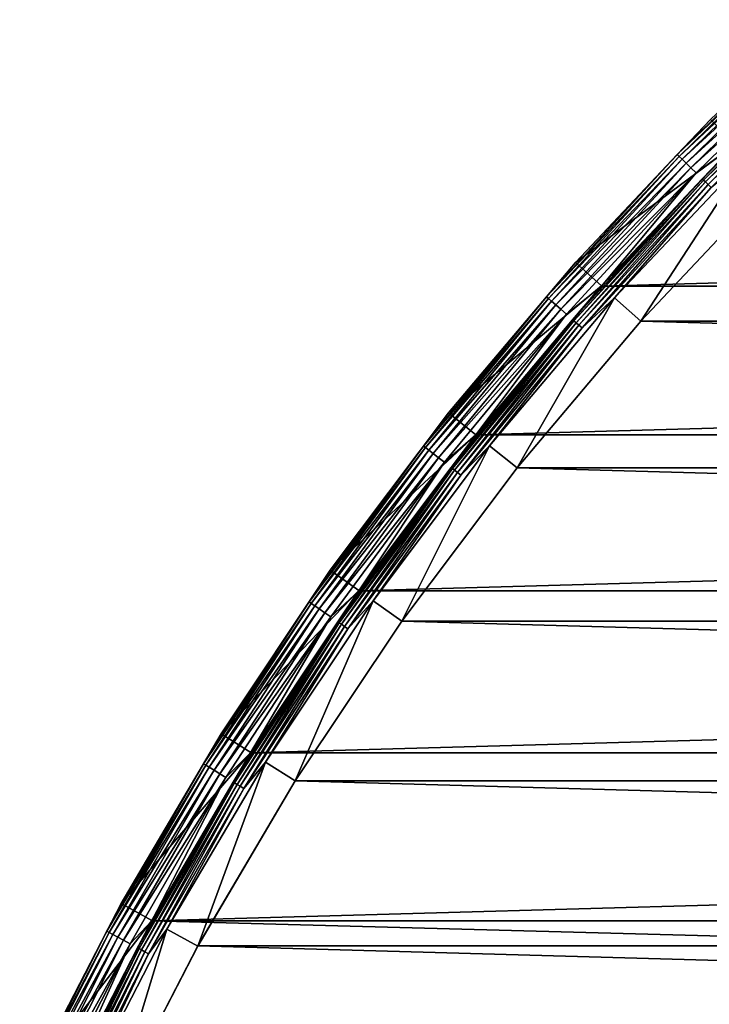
# Model space of a CAD drawing. Header units: millimetres. Extents: x -100 to 100, y -64 to 136.
# Tile 7 of 256: x -90 to -71, y 81 to 109. Entities that reach past the tile are written whole.
import ezdxf

# ---------------------------------------------------------------- set-up
doc = ezdxf.new("R2010")
doc.units = ezdxf.units.MM
doc.header["$LTSCALE"] = 159.143519
for name, color, linetype in [('393', 7, 'CONTINUOUS'), ('395', 7, 'CONTINUOUS'), ('397', 7, 'CONTINUOUS'), ('398', 7, 'CONTINUOUS'), ('399', 7, 'CONTINUOUS'), ('401', 7, 'CONTINUOUS'), ('403', 7, 'CONTINUOUS'), ('407', 7, 'CONTINUOUS'), ('408', 7, 'CONTINUOUS')]:
    doc.layers.add(name, color=color, linetype=linetype)

msp = doc.modelspace()

# ---------------------------------------------------------------- linework, layer by layer
at = {"layer": '393', "color": 7, "linetype": 'CONTINUOUS', "true_color": 0xaaaaaa}
for points in [[(-73.448, 101.433, 44.7), (-69.652, 105.448, 44.7), (-72.701, 100.768, 44.7), (-73.448, 101.433, 44.7)], [(-72.701, 100.768, 44.7), (-69.652, 105.448, 44.7), (-68.943, 104.743, 44.7), (-72.701, 100.768, 44.7)], [(-77.013, 97.211, 44.7), (-73.448, 101.433, 44.7), (-76.23, 96.589, 44.7), (-77.013, 97.211, 44.7)], [(-76.23, 96.589, 44.7), (-73.448, 101.433, 44.7), (-72.701, 100.768, 44.7), (-76.23, 96.589, 44.7)], [(-80.335, 92.796, 44.7), (-77.013, 97.211, 44.7), (-79.518, 92.219, 44.7), (-80.335, 92.796, 44.7)], [(-79.518, 92.219, 44.7), (-77.013, 97.211, 44.7), (-76.23, 96.589, 44.7), (-79.518, 92.219, 44.7)], [(-83.404, 88.202, 44.7), (-80.335, 92.796, 44.7), (-82.556, 87.672, 44.7), (-83.404, 88.202, 44.7)], [(-82.556, 87.672, 44.7), (-80.335, 92.796, 44.7), (-79.518, 92.219, 44.7), (-82.556, 87.672, 44.7)], [(-86.212, 83.443, 44.7), (-83.404, 88.202, 44.7), (-85.335, 82.962, 44.7), (-86.212, 83.443, 44.7)], [(-85.335, 82.962, 44.7), (-83.404, 88.202, 44.7), (-82.556, 87.672, 44.7), (-85.335, 82.962, 44.7)], [(-88.747, 78.534, 44.7), (-86.212, 83.443, 44.7), (-87.845, 78.104, 44.7), (-88.747, 78.534, 44.7)], [(-87.845, 78.104, 44.7), (-86.212, 83.443, 44.7), (-85.335, 82.962, 44.7), (-87.845, 78.104, 44.7)]]:
    msp.add_3dface(points, dxfattribs=at)
at = {"layer": '395', "color": 7, "linetype": 'CONTINUOUS', "true_color": 0xaaaaaa}
for points in [[(-74.564, 102.435, 37.7), (-70.711, 106.511, 37.7), (-70.003, 105.804, 37.7), (-74.564, 102.435, 37.7)], [(-73.819, 101.768, 37.7), (-74.564, 102.435, 37.7), (-70.003, 105.804, 37.7), (-73.819, 101.768, 37.7)], [(-78.183, 98.149, 37.7), (-74.564, 102.435, 37.7), (-73.819, 101.768, 37.7), (-78.183, 98.149, 37.7)], [(-77.401, 97.525, 37.7), (-78.183, 98.149, 37.7), (-73.819, 101.768, 37.7), (-77.401, 97.525, 37.7)], [(-81.556, 93.667, 37.7), (-78.183, 98.149, 37.7), (-77.401, 97.525, 37.7), (-81.556, 93.667, 37.7)], [(-80.74, 93.089, 37.7), (-81.556, 93.667, 37.7), (-77.401, 97.525, 37.7), (-80.74, 93.089, 37.7)], [(-84.672, 89.003, 37.7), (-81.556, 93.667, 37.7), (-80.74, 93.089, 37.7), (-84.672, 89.003, 37.7)], [(-83.826, 88.471, 37.7), (-84.672, 89.003, 37.7), (-80.74, 93.089, 37.7), (-83.826, 88.471, 37.7)], [(-87.522, 84.172, 37.7), (-84.672, 89.003, 37.7), (-83.826, 88.471, 37.7), (-87.522, 84.172, 37.7)], [(-86.647, 83.688, 37.7), (-87.522, 84.172, 37.7), (-83.826, 88.471, 37.7), (-86.647, 83.688, 37.7)], [(-90.097, 79.188, 37.7), (-87.522, 84.172, 37.7), (-86.647, 83.688, 37.7), (-90.097, 79.188, 37.7)], [(-89.196, 78.755, 37.7), (-90.097, 79.188, 37.7), (-86.647, 83.688, 37.7), (-89.196, 78.755, 37.7)]]:
    msp.add_3dface(points, dxfattribs=at)
at = {"layer": '397', "color": 7, "linetype": 'CONTINUOUS', "true_color": 0xaaaaaa}
for points in [[(-70.006, 105.801, 45.7), (-73.821, 101.766, 45.7), (70.006, 105.801, 45.7), (-70.006, 105.801, 45.7)], [(70.006, 105.801, 45.7), (-73.821, 101.766, 45.7), (73.821, 101.766, 45.7), (70.006, 105.801, 45.7)], [(-73.821, 101.766, 45.7), (-77.404, 97.523, 45.7), (73.821, 101.766, 45.7), (-73.821, 101.766, 45.7)], [(73.821, 101.766, 45.7), (-77.404, 97.523, 45.7), (77.404, 97.523, 45.7), (73.821, 101.766, 45.7)], [(-77.404, 97.523, 45.7), (-80.743, 93.085, 45.7), (77.404, 97.523, 45.7), (-77.404, 97.523, 45.7)], [(77.404, 97.523, 45.7), (-80.743, 93.085, 45.7), (80.743, 93.085, 45.7), (77.404, 97.523, 45.7)], [(-80.743, 93.085, 45.7), (-83.828, 88.468, 45.7), (80.743, 93.085, 45.7), (-80.743, 93.085, 45.7)], [(80.743, 93.085, 45.7), (-83.828, 88.468, 45.7), (83.828, 88.468, 45.7), (80.743, 93.085, 45.7)], [(-83.828, 88.468, 45.7), (-86.649, 83.684, 45.7), (83.828, 88.468, 45.7), (-83.828, 88.468, 45.7)], [(83.828, 88.468, 45.7), (-86.649, 83.684, 45.7), (86.649, 83.684, 45.7), (83.828, 88.468, 45.7)], [(-89.198, 78.751, 45.7), (0, 81.35, 45.7), (-86.649, 83.684, 45.7), (-89.198, 78.751, 45.7)], [(-86.649, 83.684, 45.7), (0, 81.35, 45.7), (86.649, 83.684, 45.7), (-86.649, 83.684, 45.7)], [(-1.609, 81.253, 45.7), (0, 81.35, 45.7), (-89.198, 78.751, 45.7), (-1.609, 81.253, 45.7)]]:
    msp.add_3dface(points, dxfattribs=at)
at = {"layer": '398', "color": 7, "linetype": 'CONTINUOUS', "true_color": 0xaaaaaa}
for points in [[(-73.819, 101.768, 37.7), (-70.003, 105.804, 37.7), (-73.819, 101.768, 44.2), (-73.819, 101.768, 37.7)], [(-73.819, 101.768, 44.2), (-70.003, 105.804, 37.7), (-70.004, 105.804, 44.2), (-73.819, 101.768, 44.2)], [(-77.401, 97.525, 37.7), (-73.819, 101.768, 37.7), (-77.401, 97.525, 44.2), (-77.401, 97.525, 37.7)], [(-77.401, 97.525, 44.2), (-73.819, 101.768, 37.7), (-73.819, 101.768, 44.2), (-77.401, 97.525, 44.2)], [(-80.74, 93.089, 37.7), (-77.401, 97.525, 37.7), (-80.741, 93.088, 44.2), (-80.74, 93.089, 37.7)], [(-80.741, 93.088, 44.2), (-77.401, 97.525, 37.7), (-77.401, 97.525, 44.2), (-80.741, 93.088, 44.2)], [(-83.826, 88.471, 37.7), (-80.74, 93.089, 37.7), (-83.826, 88.471, 44.2), (-83.826, 88.471, 37.7)], [(-83.826, 88.471, 44.2), (-80.74, 93.089, 37.7), (-80.741, 93.088, 44.2), (-83.826, 88.471, 44.2)], [(-86.647, 83.688, 37.7), (-83.826, 88.471, 37.7), (-86.647, 83.688, 44.2), (-86.647, 83.688, 37.7)], [(-86.647, 83.688, 44.2), (-83.826, 88.471, 37.7), (-83.826, 88.471, 44.2), (-86.647, 83.688, 44.2)], [(-89.196, 78.755, 37.7), (-86.647, 83.688, 37.7), (-89.196, 78.754, 44.2), (-89.196, 78.755, 37.7)], [(-89.196, 78.754, 44.2), (-86.647, 83.688, 37.7), (-86.647, 83.688, 44.2), (-89.196, 78.754, 44.2)]]:
    msp.add_3dface(points, dxfattribs=at)
at = {"layer": '399', "color": 7, "linetype": 'CONTINUOUS', "true_color": 0xaaaaaa}
for points in [[(-70.711, 106.511, 37.7), (-74.564, 102.435, 37.7), (-70.711, 106.511, 44.7), (-70.711, 106.511, 37.7)], [(-70.711, 106.511, 44.7), (-74.564, 102.435, 37.7), (-74.564, 102.435, 44.7), (-70.711, 106.511, 44.7)], [(-74.564, 102.435, 37.7), (-78.183, 98.149, 37.7), (-74.564, 102.435, 44.7), (-74.564, 102.435, 37.7)], [(-74.564, 102.435, 44.7), (-78.183, 98.149, 37.7), (-78.183, 98.149, 44.7), (-74.564, 102.435, 44.7)], [(-78.183, 98.149, 37.7), (-81.556, 93.667, 37.7), (-78.183, 98.149, 44.7), (-78.183, 98.149, 37.7)], [(-78.183, 98.149, 44.7), (-81.556, 93.667, 37.7), (-81.556, 93.667, 44.7), (-78.183, 98.149, 44.7)], [(-81.556, 93.667, 37.7), (-84.672, 89.003, 37.7), (-81.556, 93.667, 44.7), (-81.556, 93.667, 37.7)], [(-81.556, 93.667, 44.7), (-84.672, 89.003, 37.7), (-84.672, 89.003, 44.7), (-81.556, 93.667, 44.7)], [(-84.672, 89.003, 37.7), (-87.522, 84.172, 37.7), (-84.672, 89.003, 44.7), (-84.672, 89.003, 37.7)], [(-84.672, 89.003, 44.7), (-87.522, 84.172, 37.7), (-87.522, 84.172, 44.7), (-84.672, 89.003, 44.7)], [(-87.522, 84.172, 37.7), (-90.097, 79.188, 37.7), (-87.522, 84.172, 44.7), (-87.522, 84.172, 37.7)], [(-87.522, 84.172, 44.7), (-90.097, 79.188, 37.7), (-90.097, 79.188, 44.7), (-87.522, 84.172, 44.7)]]:
    msp.add_3dface(points, dxfattribs=at)
at = {"layer": '401', "color": 7, "linetype": 'CONTINUOUS', "true_color": 0xaaaaaa}
for points in [[(-70.711, 106.511, 44.7), (-71.66, 105.512, 44.921), (-67.711, 109.354, 44.921), (-70.711, 106.511, 44.7)], [(-71.66, 105.512, 44.921), (-67.661, 109.3, 45.133), (-67.711, 109.354, 44.921), (-71.66, 105.512, 44.921)], [(-71.608, 105.461, 45.133), (-67.661, 109.3, 45.133), (-71.66, 105.512, 44.921), (-71.608, 105.461, 45.133)], [(-71.608, 105.461, 45.133), (-67.581, 109.212, 45.323), (-67.661, 109.3, 45.133), (-71.608, 105.461, 45.133)], [(-71.522, 105.378, 45.323), (-67.581, 109.212, 45.323), (-71.608, 105.461, 45.133), (-71.522, 105.378, 45.323)], [(-71.522, 105.378, 45.323), (-67.473, 109.096, 45.482), (-67.581, 109.212, 45.323), (-71.522, 105.378, 45.323)], [(-71.409, 105.267, 45.482), (-67.473, 109.096, 45.482), (-71.522, 105.378, 45.323), (-71.409, 105.267, 45.482)], [(-71.409, 105.267, 45.482), (-67.345, 108.956, 45.601), (-67.473, 109.096, 45.482), (-71.409, 105.267, 45.482)], [(-71.273, 105.135, 45.601), (-67.345, 108.956, 45.601), (-71.409, 105.267, 45.482), (-71.273, 105.135, 45.601)], [(-71.273, 105.135, 45.601), (-67.202, 108.8, 45.675), (-67.345, 108.956, 45.601), (-71.273, 105.135, 45.601)], [(-71.121, 104.988, 45.675), (-67.202, 108.8, 45.675), (-71.273, 105.135, 45.601), (-71.121, 104.988, 45.675)], [(-71.121, 104.988, 45.675), (-70.006, 105.801, 45.7), (-67.202, 108.8, 45.675), (-71.121, 104.988, 45.675)], [(-70.711, 106.511, 44.7), (-74.564, 102.435, 44.7), (-71.66, 105.512, 44.921), (-70.711, 106.511, 44.7)], [(-73.821, 101.766, 45.7), (-70.006, 105.801, 45.7), (-71.121, 104.988, 45.675), (-73.821, 101.766, 45.7)], [(-74.564, 102.435, 44.7), (-75.392, 101.459, 44.921), (-71.66, 105.512, 44.921), (-74.564, 102.435, 44.7)], [(-75.392, 101.459, 44.921), (-71.608, 105.461, 45.133), (-71.66, 105.512, 44.921), (-75.392, 101.459, 44.921)], [(-75.336, 101.41, 45.133), (-71.608, 105.461, 45.133), (-75.392, 101.459, 44.921), (-75.336, 101.41, 45.133)], [(-75.336, 101.41, 45.133), (-71.522, 105.378, 45.323), (-71.608, 105.461, 45.133), (-75.336, 101.41, 45.133)], [(-75.246, 101.332, 45.323), (-71.522, 105.378, 45.323), (-75.336, 101.41, 45.133), (-75.246, 101.332, 45.323)], [(-75.246, 101.332, 45.323), (-71.409, 105.267, 45.482), (-71.522, 105.378, 45.323), (-75.246, 101.332, 45.323)], [(-75.127, 101.228, 45.482), (-71.409, 105.267, 45.482), (-75.246, 101.332, 45.323), (-75.127, 101.228, 45.482)], [(-75.127, 101.228, 45.482), (-71.273, 105.135, 45.601), (-71.409, 105.267, 45.482), (-75.127, 101.228, 45.482)], [(-74.984, 101.104, 45.601), (-71.273, 105.135, 45.601), (-75.127, 101.228, 45.482), (-74.984, 101.104, 45.601)], [(-74.984, 101.104, 45.601), (-71.121, 104.988, 45.675), (-71.273, 105.135, 45.601), (-74.984, 101.104, 45.601)], [(-74.824, 100.965, 45.675), (-71.121, 104.988, 45.675), (-74.984, 101.104, 45.601), (-74.824, 100.965, 45.675)], [(-74.824, 100.965, 45.675), (-73.821, 101.766, 45.7), (-71.121, 104.988, 45.675), (-74.824, 100.965, 45.675)], [(-74.564, 102.435, 44.7), (-78.183, 98.149, 44.7), (-75.392, 101.459, 44.921), (-74.564, 102.435, 44.7)], [(-77.404, 97.523, 45.7), (-73.821, 101.766, 45.7), (-74.824, 100.965, 45.675), (-77.404, 97.523, 45.7)], [(-78.183, 98.149, 44.7), (-78.894, 97.206, 44.921), (-75.392, 101.459, 44.921), (-78.183, 98.149, 44.7)], [(-78.894, 97.206, 44.921), (-75.336, 101.41, 45.133), (-75.392, 101.459, 44.921), (-78.894, 97.206, 44.921)], [(-78.836, 97.161, 45.133), (-75.336, 101.41, 45.133), (-78.894, 97.206, 44.921), (-78.836, 97.161, 45.133)], [(-78.836, 97.161, 45.133), (-75.246, 101.332, 45.323), (-75.336, 101.41, 45.133), (-78.836, 97.161, 45.133)], [(-78.742, 97.088, 45.323), (-75.246, 101.332, 45.323), (-78.836, 97.161, 45.133), (-78.742, 97.088, 45.323)], [(-78.742, 97.088, 45.323), (-75.127, 101.228, 45.482), (-75.246, 101.332, 45.323), (-78.742, 97.088, 45.323)], [(-78.617, 96.99, 45.482), (-75.127, 101.228, 45.482), (-78.742, 97.088, 45.323), (-78.617, 96.99, 45.482)], [(-78.617, 96.99, 45.482), (-74.984, 101.104, 45.601), (-75.127, 101.228, 45.482), (-78.617, 96.99, 45.482)], [(-78.467, 96.874, 45.601), (-74.984, 101.104, 45.601), (-78.617, 96.99, 45.482), (-78.467, 96.874, 45.601)], [(-78.467, 96.874, 45.601), (-74.824, 100.965, 45.675), (-74.984, 101.104, 45.601), (-78.467, 96.874, 45.601)], [(-78.301, 96.744, 45.675), (-74.824, 100.965, 45.675), (-78.467, 96.874, 45.601), (-78.301, 96.744, 45.675)], [(-78.301, 96.744, 45.675), (-77.404, 97.523, 45.7), (-74.824, 100.965, 45.675), (-78.301, 96.744, 45.675)], [(-78.183, 98.149, 44.7), (-81.556, 93.667, 44.7), (-78.894, 97.206, 44.921), (-78.183, 98.149, 44.7)], [(-80.743, 93.085, 45.7), (-77.404, 97.523, 45.7), (-78.301, 96.744, 45.675), (-80.743, 93.085, 45.7)], [(-81.556, 93.667, 44.7), (-82.157, 92.767, 44.921), (-78.894, 97.206, 44.921), (-81.556, 93.667, 44.7)], [(-82.157, 92.767, 44.921), (-78.836, 97.161, 45.133), (-78.894, 97.206, 44.921), (-82.157, 92.767, 44.921)], [(-82.097, 92.725, 45.133), (-78.836, 97.161, 45.133), (-82.157, 92.767, 44.921), (-82.097, 92.725, 45.133)], [(-82.097, 92.725, 45.133), (-78.742, 97.088, 45.323), (-78.836, 97.161, 45.133), (-82.097, 92.725, 45.133)], [(-81.999, 92.657, 45.323), (-78.742, 97.088, 45.323), (-82.097, 92.725, 45.133), (-81.999, 92.657, 45.323)], [(-81.999, 92.657, 45.323), (-78.617, 96.99, 45.482), (-78.742, 97.088, 45.323), (-81.999, 92.657, 45.323)], [(-81.869, 92.566, 45.482), (-78.617, 96.99, 45.482), (-81.999, 92.657, 45.323), (-81.869, 92.566, 45.482)], [(-81.869, 92.566, 45.482), (-78.467, 96.874, 45.601), (-78.617, 96.99, 45.482), (-81.869, 92.566, 45.482)], [(-81.713, 92.458, 45.601), (-78.467, 96.874, 45.601), (-81.869, 92.566, 45.482), (-81.713, 92.458, 45.601)], [(-81.713, 92.458, 45.601), (-78.301, 96.744, 45.675), (-78.467, 96.874, 45.601), (-81.713, 92.458, 45.601)], [(-81.539, 92.338, 45.675), (-78.301, 96.744, 45.675), (-81.713, 92.458, 45.601), (-81.539, 92.338, 45.675)], [(-81.539, 92.338, 45.675), (-80.743, 93.085, 45.7), (-78.301, 96.744, 45.675), (-81.539, 92.338, 45.675)], [(-81.556, 93.667, 44.7), (-84.672, 89.003, 44.7), (-82.157, 92.767, 44.921), (-81.556, 93.667, 44.7)], [(-83.828, 88.468, 45.7), (-80.743, 93.085, 45.7), (-81.539, 92.338, 45.675), (-83.828, 88.468, 45.7)], [(-84.672, 89.003, 44.7), (-85.171, 88.154, 44.921), (-82.157, 92.767, 44.921), (-84.672, 89.003, 44.7)], [(-85.171, 88.154, 44.921), (-82.097, 92.725, 45.133), (-82.157, 92.767, 44.921), (-85.171, 88.154, 44.921)], [(-85.108, 88.116, 45.133), (-82.097, 92.725, 45.133), (-85.171, 88.154, 44.921), (-85.108, 88.116, 45.133)], [(-85.108, 88.116, 45.133), (-81.999, 92.657, 45.323), (-82.097, 92.725, 45.133), (-85.108, 88.116, 45.133)], [(-85.006, 88.053, 45.323), (-81.999, 92.657, 45.323), (-85.108, 88.116, 45.133), (-85.006, 88.053, 45.323)], [(-85.006, 88.053, 45.323), (-81.869, 92.566, 45.482), (-81.999, 92.657, 45.323), (-85.006, 88.053, 45.323)], [(-84.871, 87.97, 45.482), (-81.869, 92.566, 45.482), (-85.006, 88.053, 45.323), (-84.871, 87.97, 45.482)], [(-84.871, 87.97, 45.482), (-81.713, 92.458, 45.601), (-81.869, 92.566, 45.482), (-84.871, 87.97, 45.482)], [(-84.71, 87.871, 45.601), (-81.713, 92.458, 45.601), (-84.871, 87.97, 45.482), (-84.71, 87.871, 45.601)], [(-84.71, 87.871, 45.601), (-81.539, 92.338, 45.675), (-81.713, 92.458, 45.601), (-84.71, 87.871, 45.601)], [(-84.53, 87.76, 45.675), (-81.539, 92.338, 45.675), (-84.71, 87.871, 45.601), (-84.53, 87.76, 45.675)], [(-84.53, 87.76, 45.675), (-83.828, 88.468, 45.7), (-81.539, 92.338, 45.675), (-84.53, 87.76, 45.675)], [(-84.672, 89.003, 44.7), (-87.522, 84.172, 44.7), (-85.171, 88.154, 44.921), (-84.672, 89.003, 44.7)], [(-86.649, 83.684, 45.7), (-83.828, 88.468, 45.7), (-84.53, 87.76, 45.675), (-86.649, 83.684, 45.7)], [(-87.522, 84.172, 44.7), (-87.926, 83.383, 44.921), (-85.171, 88.154, 44.921), (-87.522, 84.172, 44.7)], [(-87.926, 83.383, 44.921), (-85.108, 88.116, 45.133), (-85.171, 88.154, 44.921), (-87.926, 83.383, 44.921)], [(-87.861, 83.348, 45.133), (-85.108, 88.116, 45.133), (-87.926, 83.383, 44.921), (-87.861, 83.348, 45.133)], [(-87.861, 83.348, 45.133), (-85.006, 88.053, 45.323), (-85.108, 88.116, 45.133), (-87.861, 83.348, 45.133)], [(-87.756, 83.291, 45.323), (-85.006, 88.053, 45.323), (-87.861, 83.348, 45.133), (-87.756, 83.291, 45.323)], [(-87.756, 83.291, 45.323), (-84.871, 87.97, 45.482), (-85.006, 88.053, 45.323), (-87.756, 83.291, 45.323)], [(-87.617, 83.216, 45.482), (-84.871, 87.97, 45.482), (-87.756, 83.291, 45.323), (-87.617, 83.216, 45.482)], [(-87.617, 83.216, 45.482), (-84.71, 87.871, 45.601), (-84.871, 87.97, 45.482), (-87.617, 83.216, 45.482)], [(-87.45, 83.125, 45.601), (-84.71, 87.871, 45.601), (-87.617, 83.216, 45.482), (-87.45, 83.125, 45.601)], [(-87.45, 83.125, 45.601), (-84.53, 87.76, 45.675), (-84.71, 87.871, 45.601), (-87.45, 83.125, 45.601)], [(-87.264, 83.025, 45.675), (-84.53, 87.76, 45.675), (-87.45, 83.125, 45.601), (-87.264, 83.025, 45.675)], [(-87.264, 83.025, 45.675), (-86.649, 83.684, 45.7), (-84.53, 87.76, 45.675), (-87.264, 83.025, 45.675)], [(-87.522, 84.172, 44.7), (-90.097, 79.188, 44.7), (-87.926, 83.383, 44.921), (-87.522, 84.172, 44.7)], [(-89.198, 78.751, 45.7), (-86.649, 83.684, 45.7), (-87.264, 83.025, 45.675), (-89.198, 78.751, 45.7)], [(-90.097, 79.188, 44.7), (-90.413, 78.467, 44.921), (-87.926, 83.383, 44.921), (-90.097, 79.188, 44.7)], [(-90.413, 78.467, 44.921), (-87.861, 83.348, 45.133), (-87.926, 83.383, 44.921), (-90.413, 78.467, 44.921)], [(-90.347, 78.436, 45.133), (-87.861, 83.348, 45.133), (-90.413, 78.467, 44.921), (-90.347, 78.436, 45.133)], [(-90.347, 78.436, 45.133), (-87.756, 83.291, 45.323), (-87.861, 83.348, 45.133), (-90.347, 78.436, 45.133)], [(-90.239, 78.385, 45.323), (-87.756, 83.291, 45.323), (-90.347, 78.436, 45.133), (-90.239, 78.385, 45.323)], [(-90.239, 78.385, 45.323), (-87.617, 83.216, 45.482), (-87.756, 83.291, 45.323), (-90.239, 78.385, 45.323)], [(-90.096, 78.317, 45.482), (-87.617, 83.216, 45.482), (-90.239, 78.385, 45.323), (-90.096, 78.317, 45.482)], [(-90.096, 78.317, 45.482), (-87.45, 83.125, 45.601), (-87.617, 83.216, 45.482), (-90.096, 78.317, 45.482)], [(-89.924, 78.236, 45.601), (-87.45, 83.125, 45.601), (-90.096, 78.317, 45.482), (-89.924, 78.236, 45.601)], [(-89.924, 78.236, 45.601), (-87.264, 83.025, 45.675), (-87.45, 83.125, 45.601), (-89.924, 78.236, 45.601)], [(-89.733, 78.146, 45.675), (-87.264, 83.025, 45.675), (-89.924, 78.236, 45.601), (-89.733, 78.146, 45.675)], [(-89.733, 78.146, 45.675), (-89.198, 78.751, 45.7), (-87.264, 83.025, 45.675), (-89.733, 78.146, 45.675)]]:
    msp.add_3dface(points, dxfattribs=at)
at = {"layer": '403', "color": 7, "linetype": 'CONTINUOUS', "true_color": 0xaaaaaa}
for points in [[(-70.949, 104.821, 44.329), (-70.004, 105.804, 44.2), (-67.039, 108.624, 44.329), (-70.949, 104.821, 44.329)], [(-70.949, 104.821, 44.329), (-67.039, 108.624, 44.329), (-70.914, 104.786, 44.45), (-70.949, 104.821, 44.329)], [(-70.914, 104.786, 44.45), (-67.039, 108.624, 44.329), (-67.006, 108.588, 44.45), (-70.914, 104.786, 44.45)], [(-70.914, 104.786, 44.45), (-67.006, 108.588, 44.45), (-70.857, 104.73, 44.553), (-70.914, 104.786, 44.45)], [(-70.857, 104.73, 44.553), (-67.006, 108.588, 44.45), (-66.952, 108.529, 44.553), (-70.857, 104.73, 44.553)], [(-70.857, 104.73, 44.553), (-66.952, 108.529, 44.553), (-70.782, 104.658, 44.633), (-70.857, 104.73, 44.553)], [(-70.782, 104.658, 44.633), (-66.952, 108.529, 44.553), (-66.882, 108.453, 44.633), (-70.782, 104.658, 44.633)], [(-70.782, 104.658, 44.633), (-66.882, 108.453, 44.633), (-70.696, 104.574, 44.683), (-70.782, 104.658, 44.633)], [(-73.819, 101.768, 44.2), (-70.004, 105.804, 44.2), (-70.949, 104.821, 44.329), (-73.819, 101.768, 44.2)], [(-69.652, 105.448, 44.7), (-73.448, 101.433, 44.7), (-70.696, 104.574, 44.683), (-69.652, 105.448, 44.7)], [(-74.644, 100.807, 44.329), (-73.819, 101.768, 44.2), (-70.949, 104.821, 44.329), (-74.644, 100.807, 44.329)], [(-74.644, 100.807, 44.329), (-70.949, 104.821, 44.329), (-74.606, 100.775, 44.45), (-74.644, 100.807, 44.329)], [(-74.606, 100.775, 44.45), (-70.949, 104.821, 44.329), (-70.914, 104.786, 44.45), (-74.606, 100.775, 44.45)], [(-74.606, 100.775, 44.45), (-70.914, 104.786, 44.45), (-74.546, 100.722, 44.553), (-74.606, 100.775, 44.45)], [(-74.546, 100.722, 44.553), (-70.914, 104.786, 44.45), (-70.857, 104.73, 44.553), (-74.546, 100.722, 44.553)], [(-74.546, 100.722, 44.553), (-70.857, 104.73, 44.553), (-74.468, 100.654, 44.633), (-74.546, 100.722, 44.553)], [(-74.468, 100.654, 44.633), (-70.857, 104.73, 44.553), (-70.782, 104.658, 44.633), (-74.468, 100.654, 44.633)], [(-74.468, 100.654, 44.633), (-70.782, 104.658, 44.633), (-74.377, 100.575, 44.683), (-74.468, 100.654, 44.633)], [(-74.377, 100.575, 44.683), (-70.782, 104.658, 44.633), (-70.696, 104.574, 44.683), (-74.377, 100.575, 44.683)], [(-73.448, 101.433, 44.7), (-74.377, 100.575, 44.683), (-70.696, 104.574, 44.683), (-73.448, 101.433, 44.7)], [(-77.401, 97.525, 44.2), (-73.819, 101.768, 44.2), (-74.644, 100.807, 44.329), (-77.401, 97.525, 44.2)], [(-73.448, 101.433, 44.7), (-77.013, 97.211, 44.7), (-74.377, 100.575, 44.683), (-73.448, 101.433, 44.7)], [(-78.112, 96.597, 44.329), (-77.401, 97.525, 44.2), (-74.644, 100.807, 44.329), (-78.112, 96.597, 44.329)], [(-78.112, 96.597, 44.329), (-74.644, 100.807, 44.329), (-78.072, 96.566, 44.45), (-78.112, 96.597, 44.329)], [(-78.072, 96.566, 44.45), (-74.644, 100.807, 44.329), (-74.606, 100.775, 44.45), (-78.072, 96.566, 44.45)], [(-78.072, 96.566, 44.45), (-74.606, 100.775, 44.45), (-78.009, 96.517, 44.553), (-78.072, 96.566, 44.45)], [(-78.009, 96.517, 44.553), (-74.606, 100.775, 44.45), (-74.546, 100.722, 44.553), (-78.009, 96.517, 44.553)], [(-78.009, 96.517, 44.553), (-74.546, 100.722, 44.553), (-77.928, 96.454, 44.633), (-78.009, 96.517, 44.553)], [(-77.928, 96.454, 44.633), (-74.546, 100.722, 44.553), (-74.468, 100.654, 44.633), (-77.928, 96.454, 44.633)], [(-77.928, 96.454, 44.633), (-74.468, 100.654, 44.633), (-77.832, 96.379, 44.683), (-77.928, 96.454, 44.633)], [(-77.832, 96.379, 44.683), (-74.468, 100.654, 44.633), (-74.377, 100.575, 44.683), (-77.832, 96.379, 44.683)], [(-77.013, 97.211, 44.7), (-77.832, 96.379, 44.683), (-74.377, 100.575, 44.683), (-77.013, 97.211, 44.7)], [(-80.741, 93.088, 44.2), (-77.401, 97.525, 44.2), (-78.112, 96.597, 44.329), (-80.741, 93.088, 44.2)], [(-77.013, 97.211, 44.7), (-80.335, 92.796, 44.7), (-77.832, 96.379, 44.683), (-77.013, 97.211, 44.7)], [(-81.342, 92.201, 44.329), (-80.741, 93.088, 44.2), (-78.112, 96.597, 44.329), (-81.342, 92.201, 44.329)], [(-81.342, 92.201, 44.329), (-78.112, 96.597, 44.329), (-81.301, 92.173, 44.45), (-81.342, 92.201, 44.329)], [(-81.301, 92.173, 44.45), (-78.112, 96.597, 44.329), (-78.072, 96.566, 44.45), (-81.301, 92.173, 44.45)], [(-81.301, 92.173, 44.45), (-78.072, 96.566, 44.45), (-81.236, 92.128, 44.553), (-81.301, 92.173, 44.45)], [(-81.236, 92.128, 44.553), (-78.072, 96.566, 44.45), (-78.009, 96.517, 44.553), (-81.236, 92.128, 44.553)], [(-81.236, 92.128, 44.553), (-78.009, 96.517, 44.553), (-81.151, 92.069, 44.633), (-81.236, 92.128, 44.553)], [(-81.151, 92.069, 44.633), (-78.009, 96.517, 44.553), (-77.928, 96.454, 44.633), (-81.151, 92.069, 44.633)], [(-81.151, 92.069, 44.633), (-77.928, 96.454, 44.633), (-81.051, 92, 44.683), (-81.151, 92.069, 44.633)], [(-81.051, 92, 44.683), (-77.928, 96.454, 44.633), (-77.832, 96.379, 44.683), (-81.051, 92, 44.683)], [(-80.335, 92.796, 44.7), (-81.051, 92, 44.683), (-77.832, 96.379, 44.683), (-80.335, 92.796, 44.7)], [(-83.826, 88.471, 44.2), (-80.741, 93.088, 44.2), (-81.342, 92.201, 44.329), (-83.826, 88.471, 44.2)], [(-80.335, 92.796, 44.7), (-83.404, 88.202, 44.7), (-81.051, 92, 44.683), (-80.335, 92.796, 44.7)], [(-84.326, 87.635, 44.329), (-83.826, 88.471, 44.2), (-81.342, 92.201, 44.329), (-84.326, 87.635, 44.329)], [(-84.326, 87.635, 44.329), (-81.342, 92.201, 44.329), (-84.283, 87.609, 44.45), (-84.326, 87.635, 44.329)], [(-84.283, 87.609, 44.45), (-81.342, 92.201, 44.329), (-81.301, 92.173, 44.45), (-84.283, 87.609, 44.45)], [(-84.283, 87.609, 44.45), (-81.301, 92.173, 44.45), (-84.215, 87.567, 44.553), (-84.283, 87.609, 44.45)], [(-84.215, 87.567, 44.553), (-81.301, 92.173, 44.45), (-81.236, 92.128, 44.553), (-84.215, 87.567, 44.553)], [(-84.215, 87.567, 44.553), (-81.236, 92.128, 44.553), (-84.127, 87.513, 44.633), (-84.215, 87.567, 44.553)], [(-84.127, 87.513, 44.633), (-81.236, 92.128, 44.553), (-81.151, 92.069, 44.633), (-84.127, 87.513, 44.633)], [(-84.127, 87.513, 44.633), (-81.151, 92.069, 44.633), (-84.024, 87.45, 44.683), (-84.127, 87.513, 44.633)], [(-84.024, 87.45, 44.683), (-81.151, 92.069, 44.633), (-81.051, 92, 44.683), (-84.024, 87.45, 44.683)], [(-83.404, 88.202, 44.7), (-84.024, 87.45, 44.683), (-81.051, 92, 44.683), (-83.404, 88.202, 44.7)], [(-86.647, 83.688, 44.2), (-83.826, 88.471, 44.2), (-84.326, 87.635, 44.329), (-86.647, 83.688, 44.2)], [(-83.404, 88.202, 44.7), (-86.212, 83.443, 44.7), (-84.024, 87.45, 44.683), (-83.404, 88.202, 44.7)], [(-87.053, 82.911, 44.329), (-86.647, 83.688, 44.2), (-84.326, 87.635, 44.329), (-87.053, 82.911, 44.329)], [(-87.053, 82.911, 44.329), (-84.326, 87.635, 44.329), (-87.009, 82.887, 44.45), (-87.053, 82.911, 44.329)], [(-87.009, 82.887, 44.45), (-84.326, 87.635, 44.329), (-84.283, 87.609, 44.45), (-87.009, 82.887, 44.45)], [(-87.009, 82.887, 44.45), (-84.283, 87.609, 44.45), (-86.939, 82.849, 44.553), (-87.009, 82.887, 44.45)], [(-86.939, 82.849, 44.553), (-84.283, 87.609, 44.45), (-84.215, 87.567, 44.553), (-86.939, 82.849, 44.553)], [(-86.939, 82.849, 44.553), (-84.215, 87.567, 44.553), (-86.848, 82.8, 44.633), (-86.939, 82.849, 44.553)], [(-86.848, 82.8, 44.633), (-84.215, 87.567, 44.553), (-84.127, 87.513, 44.633), (-86.848, 82.8, 44.633)], [(-86.848, 82.8, 44.633), (-84.127, 87.513, 44.633), (-86.742, 82.742, 44.683), (-86.848, 82.8, 44.633)], [(-86.742, 82.742, 44.683), (-84.127, 87.513, 44.633), (-84.024, 87.45, 44.683), (-86.742, 82.742, 44.683)], [(-86.212, 83.443, 44.7), (-86.742, 82.742, 44.683), (-84.024, 87.45, 44.683), (-86.212, 83.443, 44.7)], [(-89.196, 78.754, 44.2), (-86.647, 83.688, 44.2), (-87.053, 82.911, 44.329), (-89.196, 78.754, 44.2)], [(-86.212, 83.443, 44.7), (-88.747, 78.534, 44.7), (-86.742, 82.742, 44.683), (-86.212, 83.443, 44.7)], [(-89.516, 78.044, 44.329), (-89.196, 78.754, 44.2), (-87.053, 82.911, 44.329), (-89.516, 78.044, 44.329)], [(-89.516, 78.044, 44.329), (-87.053, 82.911, 44.329), (-89.471, 78.022, 44.45), (-89.516, 78.044, 44.329)], [(-89.471, 78.022, 44.45), (-87.053, 82.911, 44.329), (-87.009, 82.887, 44.45), (-89.471, 78.022, 44.45)], [(-89.471, 78.022, 44.45), (-87.009, 82.887, 44.45), (-89.399, 77.988, 44.553), (-89.471, 78.022, 44.45)], [(-89.399, 77.988, 44.553), (-87.009, 82.887, 44.45), (-86.939, 82.849, 44.553), (-89.399, 77.988, 44.553)], [(-89.399, 77.988, 44.553), (-86.939, 82.849, 44.553), (-89.305, 77.944, 44.633), (-89.399, 77.988, 44.553)], [(-89.305, 77.944, 44.633), (-86.939, 82.849, 44.553), (-86.848, 82.8, 44.633), (-89.305, 77.944, 44.633)], [(-89.305, 77.944, 44.633), (-86.848, 82.8, 44.633), (-89.196, 77.893, 44.683), (-89.305, 77.944, 44.633)], [(-89.196, 77.893, 44.683), (-86.848, 82.8, 44.633), (-86.742, 82.742, 44.683), (-89.196, 77.893, 44.683)], [(-88.747, 78.534, 44.7), (-89.196, 77.893, 44.683), (-86.742, 82.742, 44.683), (-88.747, 78.534, 44.7)]]:
    msp.add_3dface(points, dxfattribs=at)
at = {"layer": '407', "color": 7, "linetype": 'CONTINUOUS'}
for points in [[(-68.943, 104.743, 36.7), (72.7, 100.769, 36.7), (-72.7, 100.769, 36.7), (-68.943, 104.743, 36.7)], [(-72.7, 100.769, 36.7), (76.228, 96.59, 36.7), (-76.228, 96.59, 36.7), (-72.7, 100.769, 36.7)], [(72.7, 100.769, 36.7), (76.228, 96.59, 36.7), (-72.7, 100.769, 36.7), (72.7, 100.769, 36.7)], [(-76.228, 96.59, 36.7), (79.517, 92.22, 36.7), (-79.517, 92.22, 36.7), (-76.228, 96.59, 36.7)], [(76.228, 96.59, 36.7), (79.517, 92.22, 36.7), (-76.228, 96.59, 36.7), (76.228, 96.59, 36.7)], [(-79.517, 92.22, 36.7), (82.556, 87.673, 36.7), (-82.556, 87.673, 36.7), (-79.517, 92.22, 36.7)], [(79.517, 92.22, 36.7), (82.556, 87.673, 36.7), (-79.517, 92.22, 36.7), (79.517, 92.22, 36.7)], [(-82.556, 87.673, 36.7), (85.334, 82.963, 36.7), (-85.334, 82.963, 36.7), (-82.556, 87.673, 36.7)], [(82.556, 87.673, 36.7), (85.334, 82.963, 36.7), (-82.556, 87.673, 36.7), (82.556, 87.673, 36.7)], [(-85.334, 82.963, 36.7), (87.845, 78.103, 36.7), (-87.845, 78.103, 36.7), (-85.334, 82.963, 36.7)], [(85.334, 82.963, 36.7), (87.845, 78.103, 36.7), (-85.334, 82.963, 36.7), (85.334, 82.963, 36.7)]]:
    msp.add_3dface(points, dxfattribs=at)
at = {"layer": '408', "color": 7, "linetype": 'CONTINUOUS'}
for points in [[(-72.701, 100.768, 44.7), (-68.943, 104.743, 44.7), (-72.7, 100.769, 36.7), (-72.701, 100.768, 44.7)], [(-68.943, 104.743, 44.7), (-68.943, 104.743, 36.7), (-72.7, 100.769, 36.7), (-68.943, 104.743, 44.7)], [(-76.23, 96.589, 44.7), (-72.701, 100.768, 44.7), (-76.228, 96.59, 36.7), (-76.23, 96.589, 44.7)], [(-72.701, 100.768, 44.7), (-72.7, 100.769, 36.7), (-76.228, 96.59, 36.7), (-72.701, 100.768, 44.7)], [(-79.518, 92.219, 44.7), (-76.23, 96.589, 44.7), (-79.517, 92.22, 36.7), (-79.518, 92.219, 44.7)], [(-76.23, 96.589, 44.7), (-76.228, 96.59, 36.7), (-79.517, 92.22, 36.7), (-76.23, 96.589, 44.7)], [(-79.518, 92.219, 44.7), (-79.517, 92.22, 36.7), (-82.556, 87.673, 36.7), (-79.518, 92.219, 44.7)], [(-82.556, 87.672, 44.7), (-79.518, 92.219, 44.7), (-82.556, 87.673, 36.7), (-82.556, 87.672, 44.7)], [(-85.335, 82.962, 44.7), (-82.556, 87.672, 44.7), (-85.334, 82.963, 36.7), (-85.335, 82.962, 44.7)], [(-82.556, 87.672, 44.7), (-82.556, 87.673, 36.7), (-85.334, 82.963, 36.7), (-82.556, 87.672, 44.7)], [(-85.335, 82.962, 44.7), (-85.334, 82.963, 36.7), (-87.845, 78.103, 36.7), (-85.335, 82.962, 44.7)], [(-87.845, 78.104, 44.7), (-85.335, 82.962, 44.7), (-87.845, 78.103, 36.7), (-87.845, 78.104, 44.7)]]:
    msp.add_3dface(points, dxfattribs=at)

doc.saveas('drawing.dxf')
